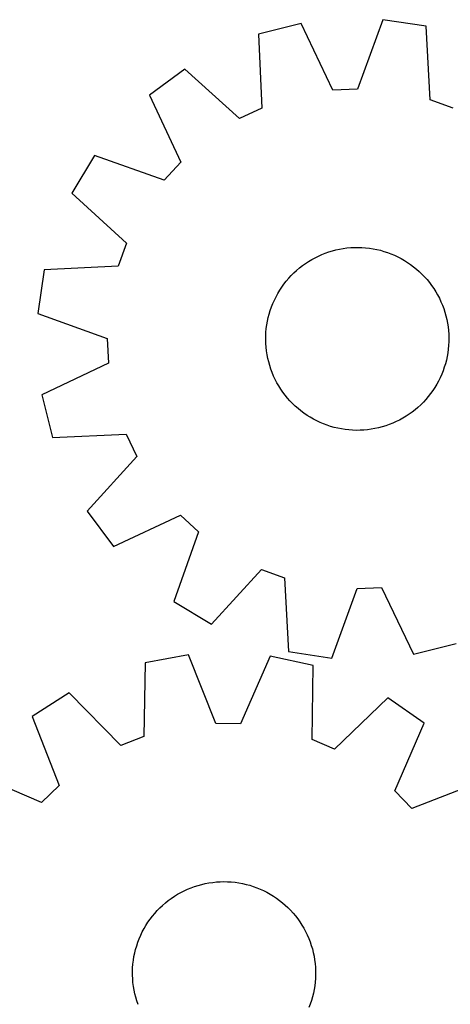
# Model space of a CAD drawing. Header units: millimetres. Extents: x 7 to 1243, y 7 to 1297.
# Tile 15 of 19: x 357 to 470, y 1036 to 1295. Entities that reach past the tile are written whole.
import ezdxf

# ---------------------------------------------------------------- set-up
doc = ezdxf.new("R2010")
doc.units = ezdxf.units.MM
doc.layers.add('CUT', color=7, linetype='CONTINUOUS', true_color=0x000000)

msp = doc.modelspace()

# ---------------------------------------------------------------- linework, layer by layer
at = {"layer": 'CUT'}
for p, q in [((452.125065, 1294.572327), (445.519478, 1276.356712)), ((463.53507, 1292.870195), (452.125065, 1294.572327)), ((430.766756, 1293.540715), (419.573908, 1290.74686)), ((439.097136, 1276.046511), (430.766756, 1293.540715)), ((464.536597, 1273.51976), (463.53507, 1292.870195)), ((419.573908, 1290.74686), (420.441955, 1271.389977)), ((400.236184, 1281.620304), (390.964503, 1274.755801)), ((414.627194, 1268.645666), (400.236184, 1281.620304)), ((445.519478, 1276.356712), (439.097136, 1276.046511)), ((390.964503, 1274.755801), (399.174032, 1257.20456)), ((470.588775, 1271.348624), (464.536597, 1273.51976)), ((420.441955, 1271.389977), (414.627194, 1268.645666)), ((376.591357, 1258.923735), (370.652372, 1249.033643)), ((394.852096, 1252.443934), (376.591357, 1258.923735)), ((399.174032, 1257.20456), (394.852096, 1252.443934)), ((370.652372, 1249.033643), (384.953557, 1235.960062)), ((384.953557, 1235.960062), (382.782422, 1229.907884)), ((442.76756, 1234.684615), (443.742526, 1234.774812)), ((443.742526, 1234.774812), (444.72036, 1234.825166)), ((444.72036, 1234.825166), (445.699434, 1234.835594)), ((445.699434, 1234.835594), (446.678119, 1234.806078)), ((446.678119, 1234.806078), (447.654786, 1234.736667)), ((434.385957, 1232.126283), (435.263548, 1232.560483)), ((435.263548, 1232.560483), (436.158119, 1232.958525)), ((436.158119, 1232.958525), (437.068181, 1233.319748)), ((437.068181, 1233.319748), (437.992219, 1233.64355)), ((437.992219, 1233.64355), (438.928696, 1233.929393)), ((438.928696, 1233.929393), (439.876053, 1234.1768)), ((439.876053, 1234.1768), (440.832713, 1234.38536)), ((440.832713, 1234.38536), (441.797083, 1234.554726)), ((441.797083, 1234.554726), (442.76756, 1234.684615)), ((447.654786, 1234.736667), (448.627808, 1234.627478)), ((448.627808, 1234.627478), (449.595567, 1234.478691)), ((449.595567, 1234.478691), (450.556452, 1234.290554)), ((450.556452, 1234.290554), (451.508864, 1234.063381)), ((451.508864, 1234.063381), (452.451216, 1233.79755)), ((452.451216, 1233.79755), (453.381942, 1233.493502)), ((453.381942, 1233.493502), (454.299491, 1233.151744)), ((454.299491, 1233.151744), (455.202337, 1232.772846)), ((455.202337, 1232.772846), (456.088977, 1232.357436)), ((456.088977, 1232.357436), (456.957935, 1231.906208)), ((382.782422, 1229.907884), (363.431986, 1228.906357)), ((430.302702, 1229.44026), (431.074132, 1230.043245)), ((431.074132, 1230.043245), (431.869515, 1230.614263)), ((431.869515, 1230.614263), (432.687527, 1231.152363)), ((432.687527, 1231.152363), (433.526806, 1231.656649)), ((433.526806, 1231.656649), (434.385957, 1232.126283)), ((456.957935, 1231.906208), (457.807765, 1231.419912)), ((457.807765, 1231.419912), (458.637053, 1230.899357)), ((458.637053, 1230.899357), (459.444417, 1230.345409)), ((459.444417, 1230.345409), (460.228515, 1229.758992)), ((460.228515, 1229.758992), (460.988042, 1229.14108)), ((363.431986, 1228.906357), (361.729855, 1217.496352)), ((427.481549, 1226.729481), (428.144757, 1227.449792)), ((428.144757, 1227.449792), (428.836795, 1228.142454)), ((428.836795, 1228.142454), (429.556509, 1228.806311)), ((429.556509, 1228.806311), (430.302702, 1229.44026)), ((460.988042, 1229.14108), (461.721732, 1228.492702)), ((461.721732, 1228.492702), (462.428366, 1227.814938)), ((462.428366, 1227.814938), (463.106766, 1227.108916)), ((463.106766, 1227.108916), (463.755804, 1226.375809)), ((425.675681, 1224.414847), (426.245982, 1225.210744)), ((426.245982, 1225.210744), (426.848272, 1225.982717)), ((426.848272, 1225.982717), (427.481549, 1226.729481)), ((463.755804, 1226.375809), (464.3744, 1225.61684)), ((464.3744, 1225.61684), (464.961523, 1224.833271)), ((464.961523, 1224.833271), (465.516198, 1224.026405)), ((423.732519, 1221.019063), (424.165928, 1221.897045)), ((424.165928, 1221.897045), (424.634788, 1222.756618)), ((424.634788, 1222.756618), (425.138318, 1223.596351)), ((425.138318, 1223.596351), (425.675681, 1224.414847)), ((465.516198, 1224.026405), (466.037499, 1223.197587)), ((466.037499, 1223.197587), (466.524561, 1222.348195)), ((466.524561, 1222.348195), (466.976572, 1221.479644)), ((422.974879, 1219.213747), (423.335282, 1220.124134)), ((423.335282, 1220.124134), (423.732519, 1221.019063)), ((466.976572, 1221.479644), (467.392779, 1220.593379)), ((467.392779, 1220.593379), (467.772491, 1219.690874)), ((467.772491, 1219.690874), (468.115075, 1218.773633)), ((361.729855, 1217.496352), (379.94547, 1210.890764)), ((422.120357, 1216.405103), (422.36691, 1217.352683)), ((422.36691, 1217.352683), (422.651909, 1218.289417)), ((422.651909, 1218.289417), (422.974879, 1219.213747)), ((468.115075, 1218.773633), (468.419961, 1217.843182)), ((468.419961, 1217.843182), (468.686641, 1216.901069)), ((468.686641, 1216.901069), (468.914672, 1215.948862)), ((421.615147, 1213.513141), (421.744162, 1214.483734)), ((421.744162, 1214.483734), (421.912658, 1215.448256)), ((421.912658, 1215.448256), (422.120357, 1216.405103)), ((468.914672, 1215.948862), (469.103674, 1214.988147)), ((469.103674, 1214.988147), (469.253333, 1214.020523)), ((421.466809, 1210.581131), (421.476355, 1211.560214)), ((421.476355, 1211.560214), (421.525828, 1212.538093)), ((421.525828, 1212.538093), (421.615147, 1213.513141)), ((469.253333, 1214.020523), (469.363399, 1213.047599)), ((469.363399, 1213.047599), (469.433689, 1212.070995)), ((469.433689, 1212.070995), (469.464086, 1211.092338)), ((379.94547, 1210.890764), (380.25567, 1204.468423)), ((421.497206, 1209.602473), (421.466809, 1210.581131)), ((421.567496, 1208.62587), (421.497206, 1209.602473)), ((469.405067, 1209.135375), (469.315748, 1208.160328)), ((469.45454, 1210.113254), (469.405067, 1209.135375)), ((469.464086, 1211.092338), (469.45454, 1210.113254)), ((421.677562, 1207.652946), (421.567496, 1208.62587)), ((421.827221, 1206.685321), (421.677562, 1207.652946)), ((422.016223, 1205.724606), (421.827221, 1206.685321)), ((469.186733, 1207.189735), (469.018236, 1206.225213)), ((469.315748, 1208.160328), (469.186733, 1207.189735)), ((380.25567, 1204.468423), (362.761467, 1196.138042)), ((422.244254, 1204.7724), (422.016223, 1205.724606)), ((422.510934, 1203.830287), (422.244254, 1204.7724)), ((422.81582, 1202.899836), (422.510934, 1203.830287)), ((468.563985, 1204.320786), (468.278986, 1203.384052)), ((468.810538, 1205.268365), (468.563985, 1204.320786)), ((469.018236, 1206.225213), (468.810538, 1205.268365)), ((423.158404, 1201.982594), (422.81582, 1202.899836)), ((423.538115, 1201.08009), (423.158404, 1201.982594)), ((467.595613, 1201.549335), (467.198376, 1200.654406)), ((467.956016, 1202.459722), (467.595613, 1201.549335)), ((468.278986, 1203.384052), (467.956016, 1202.459722)), ((423.954323, 1200.193825), (423.538115, 1201.08009)), ((424.406334, 1199.325273), (423.954323, 1200.193825)), ((424.893395, 1198.475882), (424.406334, 1199.325273)), ((466.296107, 1198.916851), (465.792577, 1198.077118)), ((466.764967, 1199.776424), (466.296107, 1198.916851)), ((467.198376, 1200.654406), (466.764967, 1199.776424)), ((362.761467, 1196.138042), (365.555322, 1184.945195)), ((425.414697, 1197.647063), (424.893395, 1198.475882)), ((425.969372, 1196.840198), (425.414697, 1197.647063)), ((426.556495, 1196.056629), (425.969372, 1196.840198)), ((427.175091, 1195.297659), (426.556495, 1196.056629)), ((464.684913, 1196.462725), (464.082623, 1195.690752)), ((465.255214, 1197.258622), (464.684913, 1196.462725)), ((465.792577, 1198.077118), (465.255214, 1197.258622)), ((427.824129, 1194.564553), (427.175091, 1195.297659)), ((428.502529, 1193.85853), (427.824129, 1194.564553)), ((429.209163, 1193.180766), (428.502529, 1193.85853)), ((462.0941, 1193.531015), (461.374386, 1192.867158)), ((462.786137, 1194.223676), (462.0941, 1193.531015)), ((463.449346, 1194.943988), (462.786137, 1194.223676)), ((464.082623, 1195.690752), (463.449346, 1194.943988)), ((429.942853, 1192.532389), (429.209163, 1193.180766)), ((430.70238, 1191.914477), (429.942853, 1192.532389)), ((431.486477, 1191.328059), (430.70238, 1191.914477)), ((432.293842, 1190.774112), (431.486477, 1191.328059)), ((459.06138, 1191.059206), (458.243368, 1190.521106)), ((459.856763, 1191.630224), (459.06138, 1191.059206)), ((460.628193, 1192.233209), (459.856763, 1191.630224)), ((461.374386, 1192.867158), (460.628193, 1192.233209)), ((433.123129, 1190.253557), (432.293842, 1190.774112)), ((433.972959, 1189.767261), (433.123129, 1190.253557)), ((434.841918, 1189.316032), (433.972959, 1189.767261)), ((435.728557, 1188.900623), (434.841918, 1189.316032)), ((436.631403, 1188.521724), (435.728557, 1188.900623)), ((437.548953, 1188.179967), (436.631403, 1188.521724)), ((453.862714, 1188.353721), (452.938676, 1188.029918)), ((454.772776, 1188.714944), (453.862714, 1188.353721)), ((455.667347, 1189.112986), (454.772776, 1188.714944)), ((456.544938, 1189.547186), (455.667347, 1189.112986)), ((457.404088, 1190.01682), (456.544938, 1189.547186)), ((458.243368, 1190.521106), (457.404088, 1190.01682)), ((365.555322, 1184.945195), (384.912205, 1185.813242)), ((384.912205, 1185.813242), (387.656516, 1179.998481)), ((438.479679, 1187.875919), (437.548953, 1188.179967)), ((439.422031, 1187.610088), (438.479679, 1187.875919)), ((440.374443, 1187.382914), (439.422031, 1187.610088)), ((441.335328, 1187.194778), (440.374443, 1187.382914)), ((442.303087, 1187.045991), (441.335328, 1187.194778)), ((443.276109, 1186.936801), (442.303087, 1187.045991)), ((444.252776, 1186.867391), (443.276109, 1186.936801)), ((445.23146, 1186.837875), (444.252776, 1186.867391)), ((446.210535, 1186.848303), (445.23146, 1186.837875)), ((447.188369, 1186.898657), (446.210535, 1186.848303)), ((448.163335, 1186.988854), (447.188369, 1186.898657)), ((449.133811, 1187.118743), (448.163335, 1186.988854)), ((450.098182, 1187.288109), (449.133811, 1187.118743)), ((451.054842, 1187.496669), (450.098182, 1187.288109)), ((452.002199, 1187.744076), (451.054842, 1187.496669)), ((452.938676, 1188.029918), (452.002199, 1187.744076)), ((387.656516, 1179.998481), (374.681878, 1165.60747)), ((374.681878, 1165.60747), (381.546381, 1156.33579)), ((381.546381, 1156.33579), (399.097622, 1164.545319)), ((399.097622, 1164.545319), (403.858248, 1160.223383)), ((403.858248, 1160.223383), (397.378446, 1141.962644)), ((407.268539, 1136.023659), (420.34212, 1150.324844)), ((420.34212, 1150.324844), (426.394298, 1148.153709)), ((426.394298, 1148.153709), (427.395825, 1128.803273)), ((438.80583, 1127.101142), (445.411417, 1145.316757)), ((445.411417, 1145.316757), (451.833758, 1145.626957)), ((451.833758, 1145.626957), (460.164139, 1128.132753)), ((397.378446, 1141.962644), (407.268539, 1136.023659)), ((460.164139, 1128.132753), (471.356987, 1130.926609)), ((401.220354, 1127.912229), (389.870345, 1125.847582)), ((408.402709, 1109.916224), (401.220354, 1127.912229)), ((422.600683, 1127.561345), (414.831671, 1109.810715)), ((433.87683, 1125.125369), (422.600683, 1127.561345)), ((427.395825, 1128.803273), (438.80583, 1127.101142)), ((389.870345, 1125.847582), (389.485586, 1106.475066)), ((433.625688, 1105.75066), (433.87683, 1125.125369)), ((369.983219, 1117.989859), (360.287284, 1111.738914)), ((383.505623, 1104.112286), (369.983219, 1117.989859)), ((453.495402, 1116.619297), (439.524899, 1103.192925)), ((462.980995, 1110.053554), (453.495402, 1116.619297)), ((360.287284, 1111.738914), (367.345354, 1093.693802)), ((414.831671, 1109.810715), (408.402709, 1109.916224)), ((455.334591, 1092.249765), (462.980995, 1110.053554)), ((389.485586, 1106.475066), (383.505623, 1104.112286)), ((439.524899, 1103.192925), (433.625688, 1105.75066)), ((362.724785, 1089.222445), (344.920995, 1096.86885)), ((367.345354, 1093.693802), (362.724785, 1089.222445)), ((477.851059, 1094.687266), (459.805947, 1087.629196)), ((459.805947, 1087.629196), (455.334591, 1092.249765)), ((401.880767, 1066.813331), (402.800912, 1067.148039)), ((402.800912, 1067.148039), (403.733942, 1067.444937)), ((403.733942, 1067.444937), (404.678307, 1067.703531)), ((404.678307, 1067.703531), (405.632433, 1067.923391)), ((405.632433, 1067.923391), (406.594733, 1068.10415)), ((406.594733, 1068.10415), (407.563605, 1068.245507)), ((407.563605, 1068.245507), (408.537437, 1068.347229)), ((408.537437, 1068.347229), (409.514607, 1068.409144)), ((409.514607, 1068.409144), (410.49349, 1068.43115)), ((410.49349, 1068.43115), (411.472455, 1068.413211)), ((411.472455, 1068.413211), (412.449874, 1068.355356)), ((412.449874, 1068.355356), (413.42412, 1068.257682)), ((413.42412, 1068.257682), (414.393571, 1068.120351)), ((414.393571, 1068.120351), (415.356614, 1067.943592)), ((415.356614, 1067.943592), (416.311645, 1067.727698)), ((416.311645, 1067.727698), (417.257076, 1067.47303)), ((417.257076, 1067.47303), (418.191332, 1067.180011)), ((418.191332, 1067.180011), (419.11286, 1066.849129)), ((396.714462, 1064.046551), (397.526053, 1064.594288)), ((397.526053, 1064.594288), (398.35931, 1065.108465)), ((398.35931, 1065.108465), (399.212845, 1065.588227)), ((399.212845, 1065.588227), (400.08524, 1066.032776)), ((400.08524, 1066.032776), (400.975041, 1066.44137)), ((400.975041, 1066.44137), (401.880767, 1066.813331)), ((419.11286, 1066.849129), (420.020124, 1066.480935)), ((420.020124, 1066.480935), (420.911614, 1066.076041)), ((420.911614, 1066.076041), (421.785848, 1065.635121)), ((421.785848, 1065.635121), (422.64137, 1065.158909)), ((422.64137, 1065.158909), (423.476756, 1064.648199)), ((423.476756, 1064.648199), (424.290616, 1064.103839)), ((393.711188, 1061.539048), (394.423, 1062.211371)), ((394.423, 1062.211371), (395.161643, 1062.8541)), ((395.161643, 1062.8541), (395.925888, 1063.466167)), ((395.925888, 1063.466167), (396.714462, 1064.046551)), ((424.290616, 1064.103839), (425.081594, 1063.526735)), ((425.081594, 1063.526735), (425.848375, 1062.917849)), ((425.848375, 1062.917849), (426.589683, 1062.278194)), ((426.589683, 1062.278194), (427.304282, 1061.608835)), ((391.155229, 1058.576903), (391.748347, 1059.355945)), ((391.748347, 1059.355945), (392.372747, 1060.110146)), ((392.372747, 1060.110146), (393.02739, 1060.838251)), ((393.02739, 1060.838251), (393.711188, 1061.539048)), ((427.304282, 1061.608835), (427.990985, 1060.910885)), ((427.990985, 1060.910885), (428.648648, 1060.185506)), ((428.648648, 1060.185506), (429.276177, 1059.433906)), ((429.276177, 1059.433906), (429.872526, 1058.657335)), ((389.573171, 1056.103893), (390.066735, 1056.949522)), ((390.066735, 1056.949522), (390.59438, 1057.774317)), ((390.59438, 1057.774317), (391.155229, 1058.576903)), ((429.872526, 1058.657335), (430.436704, 1057.857086)), ((430.436704, 1057.857086), (430.967772, 1057.034491)), ((430.967772, 1057.034491), (431.464845, 1056.190919)), ((388.30489, 1053.456224), (388.691515, 1054.355789)), ((388.691515, 1054.355789), (389.11451, 1055.238835)), ((389.11451, 1055.238835), (389.573171, 1056.103893)), ((431.464845, 1056.190919), (431.927096, 1055.327774)), ((431.927096, 1055.327774), (432.353757, 1054.446493)), ((432.353757, 1054.446493), (432.744116, 1053.548543)), ((387.369363, 1050.673514), (387.643264, 1051.613553)), ((387.643264, 1051.613553), (387.955279, 1052.541638)), ((387.955279, 1052.541638), (388.30489, 1053.456224)), ((432.744116, 1053.548543), (433.097523, 1052.635417)), ((433.097523, 1052.635417), (433.413392, 1051.708637)), ((433.413392, 1051.708637), (433.691196, 1050.769744)), ((386.937667, 1048.763848), (387.134034, 1049.723085)), ((387.134034, 1049.723085), (387.369363, 1050.673514)), ((433.691196, 1050.769744), (433.930473, 1049.820301)), ((433.930473, 1049.820301), (434.130823, 1048.861888)), ((434.130823, 1048.861888), (434.291915, 1047.896101)), ((386.585281, 1045.849314), (386.663062, 1046.82535)), ((386.663062, 1046.82535), (386.780589, 1047.7974)), ((386.780589, 1047.7974), (386.937667, 1048.763848)), ((434.291915, 1047.896101), (434.41348, 1046.924547)), ((434.41348, 1046.924547), (434.495315, 1045.948843)), ((386.547376, 1044.870918), (386.585281, 1045.849314)), ((386.54941, 1043.891791), (386.547376, 1044.870918)), ((386.59138, 1042.913561), (386.54941, 1043.891791)), ((434.495315, 1045.948843), (434.537285, 1044.970613)), ((434.539319, 1043.991486), (434.501414, 1043.01309)), ((434.537285, 1044.970613), (434.539319, 1043.991486)), ((386.673215, 1041.937857), (386.59138, 1042.913561)), ((386.79478, 1040.966303), (386.673215, 1041.937857)), ((434.306106, 1041.065004), (434.149029, 1040.098556)), ((434.423634, 1042.037054), (434.306106, 1041.065004)), ((434.501414, 1043.01309), (434.423634, 1042.037054)), ((386.955872, 1040.000516), (386.79478, 1040.966303)), ((387.156223, 1039.042103), (386.955872, 1040.000516)), ((387.395499, 1038.09266), (387.156223, 1039.042103)), ((433.952661, 1039.139319), (433.717332, 1038.18889)), ((434.149029, 1040.098556), (433.952661, 1039.139319)), ((387.673303, 1037.153767), (387.395499, 1038.09266)), ((387.989172, 1036.226987), (387.673303, 1037.153767)), ((433.131416, 1036.320766), (432.781805, 1035.40618)), ((433.443431, 1037.248851), (433.131416, 1036.320766)), ((433.717332, 1038.18889), (433.443431, 1037.248851))]:
    msp.add_line(p, q, dxfattribs=at)

doc.saveas('drawing.dxf')
